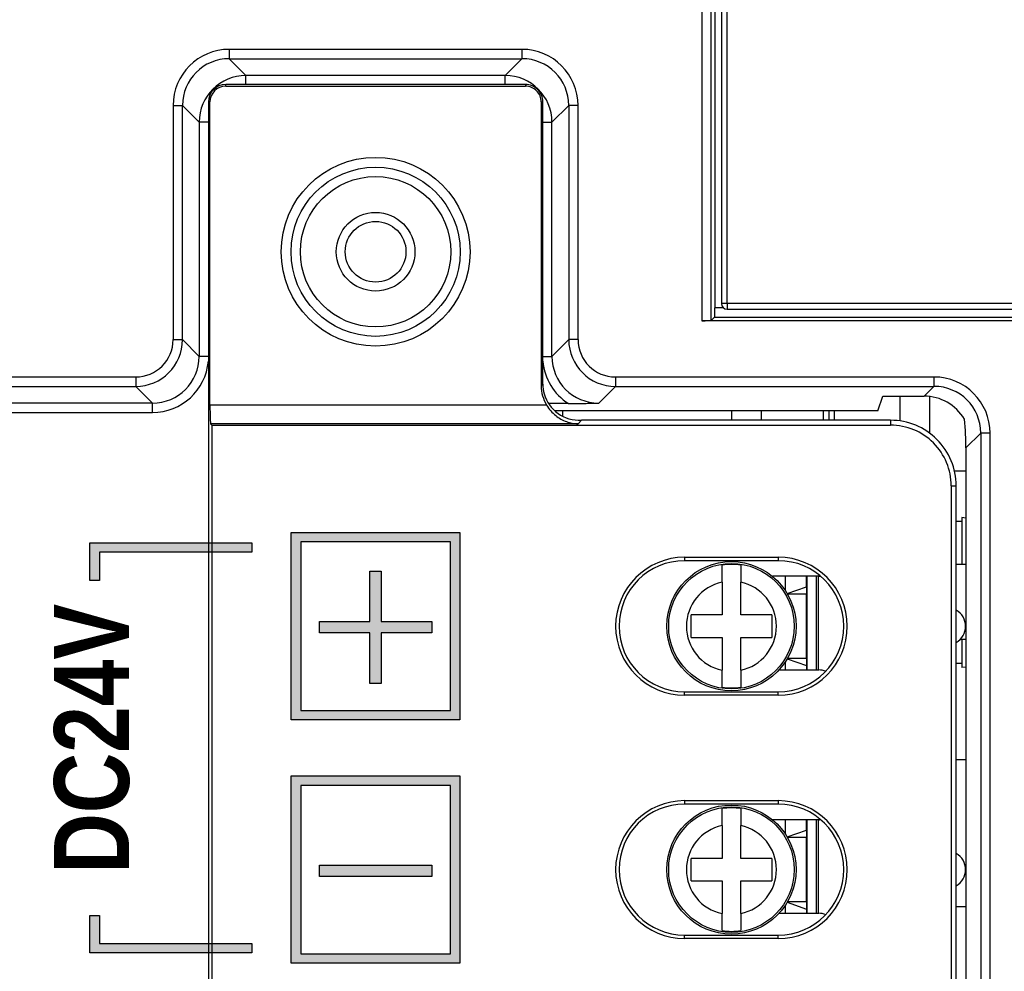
# Model space of a CAD drawing. Extents: x 2664 to 3343, y -1898 to 249.
# Tile 87 of 91: x 3012 to 3064, y 125 to 176. Entities that reach past the tile are written whole.
import ezdxf

# ---------------------------------------------------------------- set-up
doc = ezdxf.new("R2010")
doc.units = 0
doc.linetypes.add('PHANTOM2', pattern=[31.75, 15.875, -3.175, 3.175, -3.175, 3.175, -3.175])
doc.layers.add('3', color=3, linetype='PHANTOM2')
doc.layers.add('DIM', color=2, linetype='CONTINUOUS')
doc.styles.get("Standard").update_dxf_attribs({"font": 'TAHOMA.TTF'})

msp = doc.modelspace()

# ---------------------------------------------------------------- hatches: boundary and pattern name
at = {"layer": '3'}
h = msp.add_hatch(color=256, dxfattribs=at)
h.paths.add_polyline_path([(3034.648, 147.788), (3026.648, 147.788), (3026.648, 138.788), (3034.648, 138.788)], flags=16)
h.paths.add_polyline_path([(3027.649, 142.934), (3027.649, 143.534), (3030.349, 143.534), (3030.349, 146.234), (3030.949, 146.234), (3030.949, 143.534), (3033.649, 143.534), (3033.649, 142.934), (3030.949, 142.934), (3030.949, 140.234), (3030.349, 140.234), (3030.349, 142.934)], flags=0)
h.paths.add_polyline_path([(3034.648, 134.788), (3026.648, 134.788), (3026.648, 125.788), (3034.648, 125.788)], flags=16)
h.paths.add_polyline_path([(3027.659, 129.923), (3027.659, 130.523), (3033.659, 130.523), (3033.659, 129.923)], flags=0)
h.paths.add_polyline_path([(3035.148, 148.288), (3035.148, 138.288), (3026.148, 138.288), (3026.148, 148.288)])
h.paths.add_polyline_path([(3026.148, 135.288), (3035.148, 135.288), (3035.148, 125.288), (3026.148, 125.288)])
h = msp.add_hatch(color=256, dxfattribs=at)
h.paths.add_polyline_path([(3015.507, 26.788), (3024.048, 26.788), (3024.048, 26.288), (3016.007, 26.288), (3016.007, 23.248), (3015.507, 23.248)])
h.paths.add_polyline_path([(3015.909, 3.331), (3015.909, 0.29), (3024.048, 0.29), (3024.048, -0.21), (3015.409, -0.21), (3015.409, 3.331)])
h.paths.add_polyline_path([(3015.401, 38.79), (3015.401, 43.331), (3015.901, 43.331), (3015.901, 39.29), (3024.048, 39.29), (3024.048, 38.79)])
h.paths.add_polyline_path([(3024.048, 90.118), (3015.397, 90.118), (3015.397, 93.159), (3015.897, 93.159), (3015.897, 90.618), (3024.048, 90.618)])
h.paths.add_polyline_path([(3015.397, 105.458), (3024.048, 105.458), (3024.048, 104.958), (3015.897, 104.958), (3015.897, 102.418), (3015.397, 102.418)])
h.paths.add_polyline_path([(3015.897, 126.34), (3024.048, 126.34), (3024.048, 125.84), (3015.397, 125.84), (3015.397, 127.84), (3015.897, 127.84)])
h.paths.add_polyline_path([(3015.897, 147.238), (3015.897, 145.738), (3015.397, 145.738), (3015.397, 147.738), (3024.048, 147.738), (3024.048, 147.238)])
edge = h.paths.add_edge_path()
edge.add_line((3015.446, 65.788), (3024.048, 65.788))
edge.add_line((3024.048, 65.788), (3024.048, 65.288))
edge.add_line((3024.048, 65.288), (3015.946, 65.288))

# ---------------------------------------------------------------- linework, layer by layer
for p, q in [((3026.148, 138.288), (3026.148, 148.288)), ((3026.148, 148.288), (3035.148, 148.288)), ((3035.148, 148.288), (3035.148, 138.288)), ((3015.397, 147.738), (3024.048, 147.738)), ((3015.397, 145.738), (3015.397, 147.738)), ((3024.048, 147.738), (3024.048, 147.238)), ((3026.648, 147.788), (3026.648, 138.788)), ((3034.648, 147.788), (3026.648, 147.788)), ((3034.648, 138.788), (3034.648, 147.788)), ((3024.048, 147.238), (3015.897, 147.238)), ((3015.897, 147.238), (3015.897, 145.738)), ((3030.349, 143.534), (3030.349, 146.234)), ((3030.349, 146.234), (3030.949, 146.234)), ((3030.949, 146.234), (3030.949, 143.534)), ((3015.897, 145.738), (3015.397, 145.738)), ((3027.649, 143.534), (3030.349, 143.534)), ((3027.649, 142.934), (3027.649, 143.534)), ((3030.949, 143.534), (3033.649, 143.534)), ((3033.649, 143.534), (3033.649, 142.934)), ((3030.349, 142.934), (3027.649, 142.934)), ((3030.349, 140.234), (3030.349, 142.934)), ((3030.949, 142.934), (3030.949, 140.234)), ((3033.649, 142.934), (3030.949, 142.934)), ((3030.949, 140.234), (3030.349, 140.234)), ((3035.148, 138.288), (3026.148, 138.288)), ((3026.648, 138.788), (3034.648, 138.788)), ((3026.148, 125.288), (3026.148, 135.288)), ((3026.148, 135.288), (3035.148, 135.288)), ((3035.148, 135.288), (3035.148, 125.288)), ((3026.648, 134.788), (3026.648, 125.788)), ((3034.648, 134.788), (3026.648, 134.788)), ((3034.648, 125.788), (3034.648, 134.788)), ((3027.659, 130.523), (3033.659, 130.523)), ((3027.659, 129.923), (3027.659, 130.523)), ((3033.659, 130.523), (3033.659, 129.923)), ((3033.659, 129.923), (3027.659, 129.923)), ((3015.397, 127.84), (3015.897, 127.84)), ((3015.397, 125.84), (3015.397, 127.84)), ((3015.897, 127.84), (3015.897, 126.34)), ((3015.897, 126.34), (3024.048, 126.34)), ((3024.048, 126.34), (3024.048, 125.84)), ((3024.048, 125.84), (3015.397, 125.84)), ((3026.648, 125.788), (3034.648, 125.788)), ((3035.148, 125.288), (3026.148, 125.288))]:
    msp.add_line(p, q, dxfattribs=at)
at = {"layer": 'DIM'}
for p, q in [((3048.061, 206.252), (3048.061, 159.605)), ((3048.561, 159.618), (3048.561, 206.252)), ((3049.12, 189.596), (3049.12, 160.521)), ((3049.42, 160.521), (3049.42, 189.596)), ((3048.757, 184.788), (3048.757, 160.288)), ((3038.463, 174.099), (3022.833, 174.099)), ((3022.833, 174.099), (3022.833, 173.6)), ((3038.463, 174.099), (3038.463, 173.6)), ((3022.833, 173.6), (3038.463, 173.6)), ((3023.727, 172.706), (3022.833, 173.6)), ((3038.463, 173.6), (3037.569, 172.706)), ((3023.727, 172.218), (3023.727, 172.706)), ((3037.569, 172.706), (3023.727, 172.706)), ((3037.569, 172.218), (3037.569, 172.706)), ((3022.648, 172.131), (3022.648, 172.218)), ((3038.648, 172.218), (3022.648, 172.218)), ((3022.648, 172.131), (3038.648, 172.131)), ((3038.648, 172.218), (3038.648, 172.131)), ((3019.837, 171.103), (3019.837, 158.596)), ((3019.837, 171.103), (3020.336, 171.103)), ((3020.336, 158.596), (3020.336, 171.103)), ((3020.336, 171.103), (3021.23, 170.21)), ((3021.718, 171.288), (3021.805, 171.288)), ((3021.718, 171.288), (3021.718, -7.351)), ((3021.805, 155.097), (3021.805, 171.288)), ((3039.491, 171.288), (3039.491, 156.13)), ((3039.491, 171.288), (3039.578, 171.288)), ((3039.578, 156.217), (3039.578, 171.288)), ((3040.066, 170.21), (3040.96, 171.103)), ((3041.459, 171.103), (3040.96, 171.103)), ((3040.96, 171.103), (3040.96, 158.596)), ((3041.459, 158.596), (3041.459, 171.103)), ((3021.718, 170.21), (3021.23, 170.21)), ((3021.23, 170.21), (3021.23, 157.703)), ((3039.578, 170.21), (3040.066, 170.21)), ((3040.066, 157.703), (3040.066, 170.21)), ((3049.42, 160.521), (3049.12, 160.521)), ((3049.42, 160.521), (3049.42, 160.221)), ((3098.82, 160.521), (3049.42, 160.521)), ((3048.744, 160.288), (3048.744, 159.801)), ((3049.231, 160.288), (3048.744, 160.288)), ((3049.42, 160.221), (3098.82, 160.221)), ((3064.978, 159.605), (3048.061, 159.605)), ((3048.561, 159.618), (3048.744, 159.801)), ((3048.744, 159.801), (3099.148, 159.801)), ((3019.837, 158.596), (3020.336, 158.596)), ((3021.23, 157.703), (3020.336, 158.596)), ((3040.96, 158.596), (3040.066, 157.703)), ((3041.459, 158.596), (3040.96, 158.596)), ((3021.718, 157.703), (3021.23, 157.703)), ((3039.578, 157.703), (3040.066, 157.703)), ((3017.84, 156.599), (2978.459, 156.599)), ((3017.84, 156.599), (3017.84, 156.1)), ((3039.578, 156.217), (3039.491, 156.13)), ((3060.463, 156.599), (3043.456, 156.599)), ((3043.456, 156.599), (3043.456, 156.1)), ((3060.463, 156.599), (3060.463, 156.1)), ((2978.459, 156.1), (3017.84, 156.1)), ((3017.84, 156.1), (3018.733, 155.206)), ((3042.562, 155.206), (3043.456, 156.1)), ((3043.456, 156.1), (3060.463, 156.1)), ((3060.463, 156.1), (3059.938, 155.574)), ((3018.733, 155.206), (2977.565, 155.206)), ((3018.733, 154.707), (3018.733, 155.206)), ((3039.778, 155.097), (3021.805, 155.097)), ((3040.943, 155.181), (3039.88, 155.181)), ((3057.473, 154.788), (3057.735, 155.574)), ((3057.735, 155.574), (3059.938, 155.574)), ((3058.648, 155.574), (3058.648, 154.252)), ((3060.248, 153.588), (3060.248, 155.555)), ((2977.565, 154.707), (3018.733, 154.707)), ((3057.473, 154.788), (3040.22, 154.788)), ((3040.648, 154.501), (3040.648, 154.788)), ((3049.648, 154.788), (3049.648, 154.288)), ((3051.248, 154.288), (3051.248, 154.788)), ((3054.567, 154.288), (3054.567, 154.788)), ((3054.867, 154.288), (3054.867, 154.788)), ((3055.148, 154.288), (3055.148, 154.788)), ((3021.91, 154.026), (3021.839, 154.097)), ((3041.456, 154.097), (3021.839, 154.097)), ((3041.456, 154.097), (3041.647, 154.288)), ((3041.647, 154.288), (3041.648, 154.288)), ((3058.148, 154.288), (3041.648, 154.288)), ((3058.148, 154.288), (3058.148, 154.026)), ((3021.91, 154.026), (3058.148, 154.026)), ((3021.91, 154.026), (3021.91, -10.45)), ((3062.172, 152.816), (3062.96, 153.603)), ((3063.459, 153.603), (3062.96, 153.603)), ((3062.96, 153.603), (3062.96, -10.027)), ((3063.459, -10.027), (3063.459, 153.603)), ((3062.172, 152.816), (3062.172, -9.239)), ((3061.555, 151.592), (3062.172, 151.592)), ((3061.386, 150.788), (3061.648, 150.788)), ((3061.386, 150.788), (3061.387, -7.212)), ((3061.649, -7.212), (3061.648, 150.788)), ((3061.948, 148.888), (3061.648, 148.888)), ((3061.948, 149.088), (3061.948, 146.587)), ((3062.172, 149.068), (3061.948, 149.088)), ((3047.148, 146.972), (3052.148, 146.972)), ((3047.148, 146.972), (3047.148, 146.788)), ((3052.148, 146.788), (3047.148, 146.788)), ((3052.148, 146.972), (3052.148, 146.788)), ((3049.148, 145.638), (3049.148, 146.549)), ((3050.148, 146.549), (3050.148, 145.638)), ((3062.172, 146.587), (3061.648, 146.587)), ((3049.148, 145.638), (3049.148, 143.888)), ((3050.148, 143.888), (3050.148, 145.638)), ((3054.307, 145.954), (3051.838, 145.954)), ((3052.528, 145.187), (3052.528, 145.954)), ((3053.648, 145.395), (3053.648, 145.954)), ((3053.698, 140.954), (3053.698, 145.954)), ((3054.198, 140.954), (3054.198, 145.954)), ((3054.273, 145.954), (3054.273, 140.954)), ((3052.625, 145.032), (3053.648, 145.395)), ((3053.648, 145.395), (3053.648, 144.998)), ((3053.648, 144.998), (3052.644, 144.998)), ((3053.648, 141.578), (3053.648, 144.998)), ((3049.148, 143.888), (3047.498, 143.888)), ((3047.498, 142.688), (3047.498, 143.888)), ((3051.798, 143.888), (3050.148, 143.888)), ((3051.798, 143.888), (3051.798, 142.688)), ((3047.498, 142.688), (3049.148, 142.688)), ((3049.148, 142.688), (3049.148, 140.938)), ((3050.148, 142.688), (3051.798, 142.688)), ((3050.148, 140.938), (3050.148, 142.688)), ((3062.172, 142.587), (3061.861, 142.587)), ((3061.948, 142.587), (3061.948, 141.088)), ((3052.625, 141.544), (3053.648, 141.182)), ((3052.644, 141.578), (3053.648, 141.578)), ((3053.648, 141.578), (3053.648, 141.182)), ((3049.148, 140.027), (3049.148, 140.938)), ((3050.148, 140.938), (3050.148, 140.027)), ((3052.188, 140.954), (3054.307, 140.954)), ((3052.528, 140.954), (3052.528, 141.389)), ((3053.648, 141.182), (3053.648, 140.954)), ((3061.948, 141.288), (3061.648, 141.288)), ((3062.172, 141.107), (3061.948, 141.088)), ((3047.148, 139.605), (3047.148, 139.788)), ((3047.148, 139.788), (3052.148, 139.788)), ((3052.148, 139.605), (3047.148, 139.605)), ((3052.148, 139.605), (3052.148, 139.788)), ((3061.648, 136.174), (3062.172, 136.174)), ((3047.148, 133.972), (3052.148, 133.972)), ((3047.148, 133.972), (3047.148, 133.788)), ((3052.148, 133.788), (3047.148, 133.788)), ((3049.148, 132.638), (3049.148, 133.549)), ((3050.148, 133.549), (3050.148, 132.638)), ((3052.148, 133.972), (3052.148, 133.788)), ((3049.148, 132.638), (3049.148, 130.888)), ((3050.148, 130.888), (3050.148, 132.638)), ((3054.307, 132.954), (3051.838, 132.954)), ((3052.528, 132.187), (3052.528, 132.954)), ((3053.648, 132.395), (3053.648, 132.954)), ((3053.698, 127.954), (3053.698, 132.954)), ((3054.198, 127.954), (3054.198, 132.954)), ((3054.273, 132.954), (3054.273, 127.954)), ((3052.625, 132.032), (3053.648, 132.395)), ((3053.648, 131.998), (3052.644, 131.998)), ((3053.648, 132.395), (3053.648, 131.998)), ((3053.648, 128.578), (3053.648, 131.998)), ((3049.148, 130.888), (3047.498, 130.888)), ((3047.498, 129.688), (3047.498, 130.888)), ((3051.798, 130.888), (3050.148, 130.888)), ((3051.798, 130.888), (3051.798, 129.688)), ((3047.498, 129.688), (3049.148, 129.688)), ((3049.148, 129.688), (3049.148, 127.938)), ((3050.148, 129.688), (3051.798, 129.688)), ((3050.148, 127.938), (3050.148, 129.688)), ((3052.528, 127.954), (3052.528, 128.389)), ((3052.625, 128.544), (3053.648, 128.182)), ((3052.644, 128.578), (3053.648, 128.578)), ((3053.648, 128.578), (3053.648, 128.182)), ((3061.648, 128.313), (3062.172, 128.313)), ((3049.148, 127.027), (3049.148, 127.938)), ((3050.148, 127.938), (3050.148, 127.027)), ((3052.188, 127.954), (3054.307, 127.954)), ((3053.648, 128.182), (3053.648, 127.954)), ((3047.148, 126.605), (3047.148, 126.788)), ((3047.148, 126.788), (3052.148, 126.788)), ((3052.148, 126.605), (3052.148, 126.788)), ((3052.148, 126.605), (3047.148, 126.605))]:
    msp.add_line(p, q, dxfattribs=at)
at = {"layer": 'DIM', "flags": 128}
for points in [[(3039.778, 155.097), (3039.828, 155.019), (3039.881, 154.942), (3039.939, 154.867), (3039.999, 154.794), (3040.063, 154.725), (3040.129, 154.659), (3040.196, 154.598), (3040.264, 154.541), (3040.331, 154.488), (3040.399, 154.441), (3040.468, 154.396), (3040.539, 154.354), (3040.612, 154.315), (3040.687, 154.278), (3040.763, 154.245), (3040.84, 154.215), (3040.917, 154.188), (3040.995, 154.165), (3041.074, 154.146), (3041.152, 154.13), (3041.229, 154.117), (3041.306, 154.107), (3041.382, 154.101), (3041.456, 154.097)], [(3040.943, 155.181), (3041.012, 155.181), (3041.081, 155.182), (3041.15, 155.182), (3041.218, 155.182), (3041.286, 155.183), (3041.354, 155.184), (3041.422, 155.184), (3041.49, 155.185), (3041.558, 155.186), (3041.627, 155.187), (3041.695, 155.188), (3041.763, 155.189), (3041.831, 155.19), (3041.899, 155.192), (3041.966, 155.193), (3042.034, 155.194), (3042.101, 155.196), (3042.168, 155.197), (3042.234, 155.199), (3042.301, 155.2), (3042.367, 155.202), (3042.432, 155.203), (3042.498, 155.205), (3042.562, 155.206)]]:
    msp.add_lwpolyline(points, dxfattribs=at)
at = {"layer": 'DIM'}
for centre, radius in [((3030.648, 163.288), 5.041), ((3030.648, 163.288), 4.517), ((3030.648, 163.288), 4.017), ((3030.648, 163.288), 2.1), ((3030.648, 163.288), 1.621), ((3049.648, 143.288), 3.45), ((3049.648, 143.288), 3.351), ((3049.648, 130.288), 3.45), ((3049.648, 130.288), 3.351)]:
    msp.add_circle(centre, radius, dxfattribs=at)
for centre, radius, start, end in [((3022.648, 171.288), 0.93, 90.0002, 180.0002), ((3022.648, 171.288), 0.843, 90.0002, 180.0002), ((3038.648, 171.288), 0.93, 0.0002, 90.0002), ((3038.648, 171.288), 0.843, 0.0002, 90.0002), ((3049.42, 160.521), 0.3, 180, 270), ((3058.148, 150.788), 3.5, 0.0002, 90.0002), ((3058.148, 150.788), 3.238, 0.0002, 90.0002), ((3047.148, 143.288), 3.683, 90.0002, 270.0002), ((3047.148, 143.288), 3.5, 90.0002, 270.0002), ((3052.148, 143.288), 3.683, 270.0002, 90.0002), ((3052.148, 143.288), 3.5, 270.0002, 90.0002), ((3049.648, 143.288), 3.299, 81.2829, 98.7171), ((3049.648, 143.288), 2.403, 102.0103, 257.9897), ((3049.648, 143.288), 2.403, 282.0103, 77.9897), ((3054.307, 146.954), 1, 270, 275.924), ((3061.148, 143.288), 1, 300.0046, 59.9958), ((3054.307, 139.954), 1, 67.6817, 90), ((3049.648, 143.288), 3.299, 261.2829, 278.7171), ((3047.148, 130.288), 3.683, 90.0002, 270.0002), ((3047.148, 130.288), 3.5, 90.0002, 270.0002), ((3049.648, 130.288), 3.299, 81.2829, 98.7171), ((3052.148, 130.288), 3.683, 270.0002, 90.0002), ((3052.148, 130.288), 3.5, 270.0002, 90.0002), ((3049.648, 130.288), 2.403, 102.0103, 257.9897), ((3049.648, 130.288), 2.403, 282.0103, 77.9897), ((3054.307, 133.954), 1, 270, 275.9262), ((3061.148, 130.288), 1, 300.0074, 59.993), ((3054.307, 126.954), 1, 67.6797, 90), ((3049.648, 130.288), 3.299, 261.2829, 278.7171)]:
    msp.add_arc(centre, radius, start, end, dxfattribs=at)
for centre, major_axis, ratio, start_param, end_param in [((3022.841, 171.095), (-2.127, 2.127), 0.997265, 5.499157, 7.067214), ((3038.455, 171.095), (2.127, 2.127), 0.997265, 5.499157, 7.067214), ((3022.841, 171.095), (-1.775, 1.775), 0.996176, 5.499157, 7.067214), ((3038.455, 171.095), (1.775, 1.775), 0.996176, 5.499157, 7.067214), ((3023.732, 170.204), (-1.771, 1.771), 0.998356, 5.499157, 7.067214), ((3037.564, 170.204), (1.771, 1.771), 0.998356, 5.499157, 7.067214), ((3048.061, 159.618), (-0.5, 0), 0.026186, 1.570796, 3.115413), ((3017.834, 158.602), (1.418, -1.418), 0.997265, 5.499157, 7.067214), ((3017.834, 158.602), (1.771, -1.771), 0.998356, 5.499157, 7.067214), ((3043.462, 158.602), (-1.771, -1.771), 0.998356, 5.499157, 7.067214), ((3043.462, 158.602), (-1.418, -1.418), 0.997265, 5.499157, 7.067214), ((3018.725, 157.711), (1.775, -1.775), 0.996176, 5.499157, 7.067214), ((3018.725, 157.711), (2.127, -2.127), 0.997265, 5.499157, 6.979447), ((3042.571, 157.711), (-2.127, -2.127), 0.997265, 5.587071, 6.497501), ((3042.571, 157.711), (-1.775, -1.775), 0.996176, 5.499157, 7.067214), ((3041.579, 156.22), (-1.416, -1.416), 0.998783, 5.498396, 5.763366), ((3060.455, 153.595), (2.127, 2.127), 0.997265, 5.499157, 7.067214), ((3041.492, 156.132), (-1.416, -1.416), 0.998783, 5.498396, 6.041046), ((3041.649, 156.29), (-1.917, -0.833), 0.950166, 6.156369, 7.460978), ((3060.455, 153.595), (1.775, 1.775), 0.996176, 5.499157, 7.067214), ((3021.84, 155.097), (0, -1), 0.034921, 4.712389, 6.248279), ((3059.931, 153.071), (1.773, 1.773), 0.997265, 6.03377, 7.067214), ((3061.547, 154.687), (0.384, -3.125), 0.157973, 0.909535, 1.444148)]:
    msp.add_ellipse(centre, major_axis=major_axis, ratio=ratio, start_param=start_param, end_param=end_param, dxfattribs=at)

# ---------------------------------------------------------------- texts
at = {"layer": '3', "insert": (3013.48, 130.074), "char_height": 4, "width": 18.19524, "attachment_point": 1, "rotation": 90}
msp.add_mtext('{\\fArial|b1|i0|c238|p32;\\W0.8;DC\\fArial|b1|i0|c162|p32;2\\fArial|b1|i0|c238|p32;4\\fArial|b1|i0|c162|p32;V}', dxfattribs=at)

doc.saveas('drawing.dxf')
